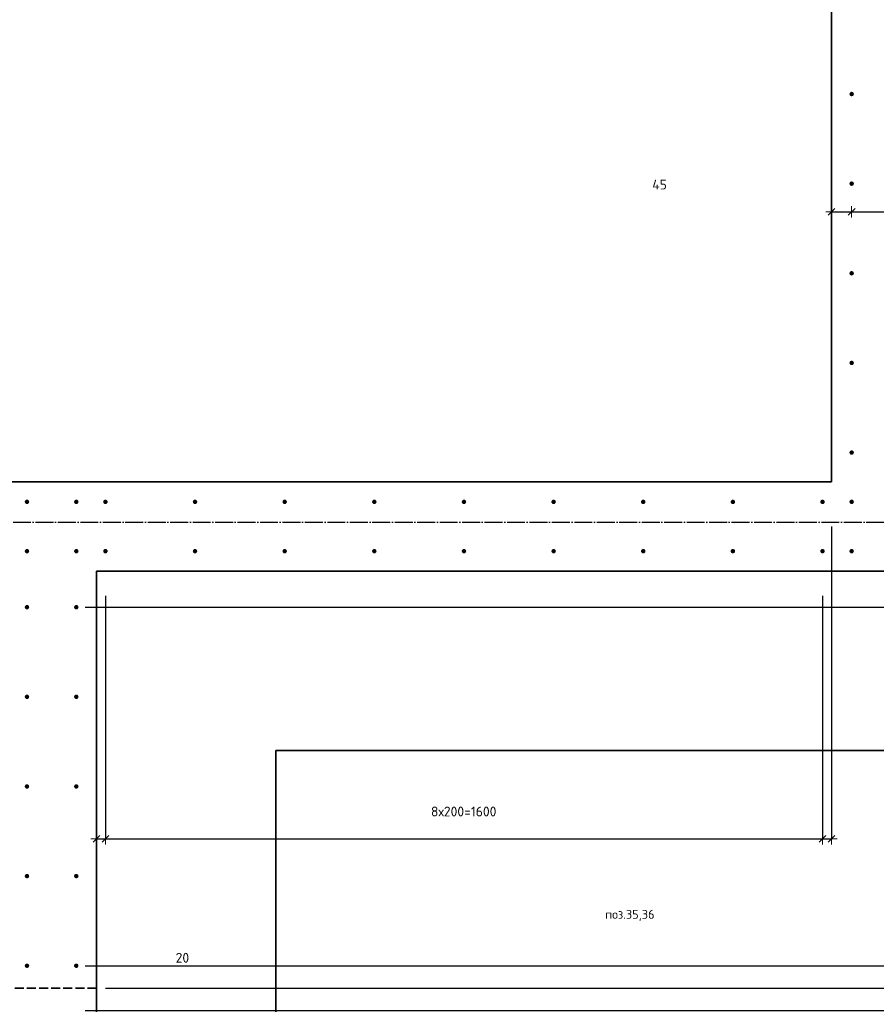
# Model space of a CAD drawing. Header units: millimetres. Extents: x -3170 to 89801, y -74170 to 82422.
# Tile 52 of 105: x 73929 to 75840, y 22264 to 24461. Entities that reach past the tile are written whole.
import ezdxf

# ---------------------------------------------------------------- set-up
doc = ezdxf.new("R2010")
doc.units = ezdxf.units.MM
doc.header["$PDMODE"] = 65
for name, pattern in [('______11', [50, 40, -5, 0, -5]), ('______2', [27, 20, -7]), ('______3', [50, 40, -10]), ('______5', [110, 80, -10, 10, -10])]:
    doc.linetypes.add(name, pattern=pattern)
for name, color, linetype, lineweight in [('Standard', 7, 'Continuous', 25), ('Арм.стержн. Выпуски', 180, 'Continuous', 35), ('Балка_ общее', 7, '______3', 13), ('Размерная линия_ общее', 7, 'Continuous', 13)]:
    doc.layers.add(name, color=color, linetype=linetype, lineweight=lineweight)
doc.layers.add('Осевая линия_ общее', color=7, linetype='______5', lineweight=13, true_color=0xa0a0a0)
doc.styles.add('ISOCPEUR', font='ISOCPEUR')
doc.dimstyles.new('DIMSTYLE_10', dxfattribs={"dimtxt": 22, "dimasz": 25, "dimexe": 0, "dimexo": 0, "dimgap": 11, "dimtad": 0, "dimdec": 0, "dimrnd": 5, "dimzin": 12, "dimdsep": 46, "dimtxsty": 'ISOCPEUR', "dimblk1": 'ALL_ML_STRICH', "dimblk2": 'ALL_ML_STRICH', "dimsah": 1, "dimcen": 0, "dimclrd": 7, "dimclre": 256, "dimclrt": 7, "dimadec": 0, "dimazin": 0, "dimtfac": 1, "dimtdec": 0, "dimtix": 1, "dimtmove": 2, "dimatfit": 3, "dimfxl": 0, "dimtvp": 1.2, "dimtzin": 0, "dimlwd": 0, "dimlwe": -3, "dimarcsym": 0})
doc.dimstyles.new('DIMSTYLE_3', dxfattribs={"dimtxt": 22, "dimasz": 25, "dimexe": 0, "dimexo": 0, "dimgap": 11, "dimtad": 2, "dimdec": 0, "dimrnd": 5, "dimzin": 12, "dimdsep": 46, "dimtxsty": 'ISOCPEUR', "dimblk1": 'ALL_ML_STRICH', "dimblk2": 'ALL_ML_STRICH', "dimsah": 1, "dimcen": 0, "dimclrd": 7, "dimclre": 256, "dimclrt": 7, "dimadec": 0, "dimazin": 0, "dimtfac": 1, "dimtdec": 0, "dimtix": 1, "dimtmove": 2, "dimatfit": 3, "dimfxl": 0, "dimtzin": 0, "dimlwd": 0, "dimlwe": -3, "dimarcsym": 0})
doc.dimstyles.new('DIMSTYLE_7', dxfattribs={"dimtxt": 22, "dimasz": 25, "dimexe": 0, "dimexo": 0, "dimgap": 11, "dimtad": 0, "dimdec": 0, "dimrnd": 5, "dimzin": 12, "dimdsep": 46, "dimtxsty": 'ISOCPEUR', "dimblk1": 'ALL_ML_STRICH', "dimblk2": 'ALL_ML_STRICH', "dimsah": 1, "dimcen": 0, "dimclrd": 7, "dimclre": 256, "dimclrt": 7, "dimadec": 0, "dimazin": 0, "dimtfac": 1, "dimtdec": 0, "dimtix": 1, "dimtmove": 2, "dimatfit": 3, "dimfxl": 0, "dimtzin": 0, "dimlwd": 0, "dimlwe": -3, "dimarcsym": 0})
doc.dimstyles.new('DIMSTYLE_9', dxfattribs={"dimtxt": 22, "dimasz": 25, "dimexe": 0, "dimexo": 0, "dimgap": 11, "dimtad": 2, "dimdec": 0, "dimrnd": 5, "dimzin": 12, "dimdsep": 46, "dimtxsty": 'ISOCPEUR', "dimblk1": 'ALL_ML_STRICH', "dimblk2": 'ALL_ML_STRICH', "dimsah": 1, "dimcen": 0, "dimclrd": 7, "dimclre": 256, "dimclrt": 7, "dimadec": 0, "dimazin": 0, "dimtfac": 1, "dimtdec": 0, "dimtix": 1, "dimtmove": 2, "dimatfit": 3, "dimfxl": 0, "dimtvp": 1.2, "dimtzin": 0, "dimlwd": 0, "dimlwe": -3, "dimarcsym": 0})

# ---------------------------------------------------------------- blocks, each defined once
blk = doc.blocks.new('СЛОЖНЫЙ_ОБЪЕКТ_6')
at = {"layer": 'Осевая линия_ общее', "color": 253, "linetype": '______11', "lineweight": -3, "true_color": 0xa0a0a0, "transparency": 33554687}
blk.add_line((56930, 23340), (76830, 23340), dxfattribs=at)
blk = doc.blocks.new('ALL_ML_STRICH')
at = {"color": 0, "linetype": 'ByBlock', "lineweight": -2}
for p, q in [((-1, 0), (0.5, 0)), ((-0.3, -0.3), (0.3, 0.3)), ((0, -0.5), (0, 0.5))]:
    blk.add_line(p, q, dxfattribs=at)
blk = doc.blocks.new('*D384')
at = {"layer": 'DEFPOINTS', "color": 7, "linetype": 'Continuous', "lineweight": 13, "transparency": 33554687}
for p in [(75785, 24090), (75740, 24042.5), (75740, 24032)]:
    blk.add_point(p, dxfattribs=at)
at = {"layer": 'Размерная линия_ общее', "color": 253, "linetype": 'Continuous', "lineweight": -2, "true_color": 0xa0a0a0, "transparency": 33554687}
for p, q in [((75740, 24032), (75740, 24032)), ((75785, 24032), (75785, 24032))]:
    blk.add_line(p, q, dxfattribs=at)
at = {"layer": 'Размерная линия_ общее', "color": 7, "linetype": 'Continuous', "lineweight": -2, "transparency": 33554687}
blk.add_line((75740, 24032), (75785, 24032), dxfattribs=at)
at = {"layer": 'Размерная линия_ общее', "color": 7, "linetype": 'Continuous', "lineweight": 13, "transparency": 33554687, "xscale": 25, "yscale": 25, "zscale": 25, "rotation": 180}
blk.add_blockref('ALL_ML_STRICH', (75740, 24032), dxfattribs=at)
at = {"layer": 'Размерная линия_ общее', "color": 7, "linetype": 'Continuous', "lineweight": 13, "transparency": 33554687, "xscale": 25, "yscale": 25, "zscale": 25}
blk.add_blockref('ALL_ML_STRICH', (75785, 24032), dxfattribs=at)
at = {"layer": 'Размерная линия_ общее', "color": 7, "linetype": 'Continuous', "lineweight": 13, "transparency": 33554687, "insert": (75356.4, 24093), "char_height": 22, "width": 44, "attachment_point": 5, "style": 'ISOCPEUR'}
blk.add_mtext('\\A1;{45}', dxfattribs=at)
blk = doc.blocks.new('*D385')
at = {"layer": 'DEFPOINTS', "color": 7, "linetype": 'Continuous', "lineweight": 13, "transparency": 33554687}
for p in [(75785, 24090), (75895, 24090), (75785, 24032)]:
    blk.add_point(p, dxfattribs=at)
at = {"layer": 'Размерная линия_ общее', "color": 253, "linetype": 'Continuous', "lineweight": -2, "true_color": 0xa0a0a0, "transparency": 33554687}
for p, q in [((75785, 24032), (75785, 24032)), ((75895, 24032), (75895, 24032))]:
    blk.add_line(p, q, dxfattribs=at)
at = {"layer": 'Размерная линия_ общее', "color": 7, "linetype": 'Continuous', "lineweight": -2, "transparency": 33554687}
blk.add_line((75785, 24032), (75895, 24032), dxfattribs=at)
at = {"layer": 'Размерная линия_ общее', "color": 7, "linetype": 'Continuous', "lineweight": 13, "transparency": 33554687, "xscale": 25, "yscale": 25, "zscale": 25, "rotation": 180}
blk.add_blockref('ALL_ML_STRICH', (75785, 24032), dxfattribs=at)
at = {"layer": 'Размерная линия_ общее', "color": 7, "linetype": 'Continuous', "lineweight": 13, "transparency": 33554687, "xscale": 25, "yscale": 25, "zscale": 25}
blk.add_blockref('ALL_ML_STRICH', (75895, 24032), dxfattribs=at)
at = {"layer": 'Размерная линия_ общее', "color": 7, "linetype": 'Continuous', "lineweight": 13, "transparency": 33554687, "insert": (75985.8, 24417.3), "char_height": 22, "width": 66, "attachment_point": 5, "style": 'ISOCPEUR'}
blk.add_mtext('\\A1;{110}', dxfattribs=at)
blk = doc.blocks.new('*D404')
at = {"layer": 'DEFPOINTS', "color": 7, "linetype": 'Continuous', "lineweight": 13, "transparency": 33554687}
for p in [(74120, 23275), (74100, 23188.8), (74100, 22633.1)]:
    blk.add_point(p, dxfattribs=at)
at = {"layer": 'Размерная линия_ общее', "color": 253, "linetype": 'Continuous', "lineweight": -2, "true_color": 0xa0a0a0, "transparency": 33554687}
for p, q in [((74120, 23175), (74120, 22633.1)), ((74100, 23088.8), (74100, 22633.1))]:
    blk.add_line(p, q, dxfattribs=at)
at = {"layer": 'Размерная линия_ общее', "color": 7, "linetype": 'Continuous', "lineweight": -2, "transparency": 33554687}
blk.add_line((74100, 22633.1), (74120, 22633.1), dxfattribs=at)
at = {"layer": 'Размерная линия_ общее', "color": 7, "linetype": 'Continuous', "lineweight": 13, "transparency": 33554687, "xscale": 25, "yscale": 25, "zscale": 25, "rotation": 180}
blk.add_blockref('ALL_ML_STRICH', (74100, 22633.1), dxfattribs=at)
at = {"layer": 'Размерная линия_ общее', "color": 7, "linetype": 'Continuous', "lineweight": 13, "transparency": 33554687, "xscale": 25, "yscale": 25, "zscale": 25}
blk.add_blockref('ALL_ML_STRICH', (74120, 22633.1), dxfattribs=at)
at = {"layer": 'Размерная линия_ общее', "color": 7, "linetype": 'Continuous', "lineweight": 13, "transparency": 33554687, "insert": (74291.8, 22367.8), "char_height": 22, "width": 44, "attachment_point": 5, "style": 'ISOCPEUR'}
blk.add_mtext('\\A1;{20}', dxfattribs=at)
blk = doc.blocks.new('*D405')
at = {"layer": 'DEFPOINTS', "color": 7, "linetype": 'Continuous', "lineweight": 13, "transparency": 33554687}
for p in [(74120, 23275), (75720, 23275), (74120, 22633.1)]:
    blk.add_point(p, dxfattribs=at)
at = {"layer": 'Размерная линия_ общее', "color": 253, "linetype": 'Continuous', "lineweight": -2, "true_color": 0xa0a0a0, "transparency": 33554687}
for p, q in [((74120, 23175), (74120, 22633.1)), ((75720, 23175), (75720, 22633.1))]:
    blk.add_line(p, q, dxfattribs=at)
at = {"layer": 'Размерная линия_ общее', "color": 7, "linetype": 'Continuous', "lineweight": -2, "transparency": 33554687}
blk.add_line((74120, 22633.1), (75720, 22633.1), dxfattribs=at)
at = {"layer": 'Размерная линия_ общее', "color": 7, "linetype": 'Continuous', "lineweight": 13, "transparency": 33554687, "xscale": 25, "yscale": 25, "zscale": 25, "rotation": 180}
blk.add_blockref('ALL_ML_STRICH', (74120, 22633.1), dxfattribs=at)
at = {"layer": 'Размерная линия_ общее', "color": 7, "linetype": 'Continuous', "lineweight": 13, "transparency": 33554687, "xscale": 25, "yscale": 25, "zscale": 25}
blk.add_blockref('ALL_ML_STRICH', (75720, 22633.1), dxfattribs=at)
at = {"layer": 'Размерная линия_ общее', "color": 7, "linetype": 'Continuous', "lineweight": 13, "transparency": 33554687, "insert": (74846.3, 22705.1), "char_height": 22, "width": 1.1, "attachment_point": 1, "line_spacing_factor": 0.60241, "style": 'ISOCPEUR'}
blk.add_mtext('8х200=1600', dxfattribs=at)
blk = doc.blocks.new('*D406')
at = {"layer": 'DEFPOINTS', "color": 7, "linetype": 'Continuous', "lineweight": 13, "transparency": 33554687}
for p in [(75740, 23430), (75720, 23275), (75720, 22633.1)]:
    blk.add_point(p, dxfattribs=at)
at = {"layer": 'Размерная линия_ общее', "color": 253, "linetype": 'Continuous', "lineweight": -2, "true_color": 0xa0a0a0, "transparency": 33554687}
for p, q in [((75740, 23330), (75740, 22633.1)), ((75720, 23175), (75720, 22633.1))]:
    blk.add_line(p, q, dxfattribs=at)
at = {"layer": 'Размерная линия_ общее', "color": 7, "linetype": 'Continuous', "lineweight": -2, "transparency": 33554687}
blk.add_line((75720, 22633.1), (75740, 22633.1), dxfattribs=at)
at = {"layer": 'Размерная линия_ общее', "color": 7, "linetype": 'Continuous', "lineweight": 13, "transparency": 33554687, "xscale": 25, "yscale": 25, "zscale": 25, "rotation": 180}
blk.add_blockref('ALL_ML_STRICH', (75720, 22633.1), dxfattribs=at)
at = {"layer": 'Размерная линия_ общее', "color": 7, "linetype": 'Continuous', "lineweight": 13, "transparency": 33554687, "xscale": 25, "yscale": 25, "zscale": 25}
blk.add_blockref('ALL_ML_STRICH', (75740, 22633.1), dxfattribs=at)
at = {"layer": 'Размерная линия_ общее', "color": 7, "linetype": 'Continuous', "lineweight": 13, "transparency": 33554687, "insert": (75899.1, 22693.8), "char_height": 22, "width": 44, "attachment_point": 5, "style": 'ISOCPEUR'}
blk.add_mtext('\\A1;{20}', dxfattribs=at)
blk = doc.blocks.new('*D654')
at = {"layer": 'DEFPOINTS', "color": 7, "linetype": 'Continuous', "lineweight": 13, "transparency": 33554687}
for p in [(74100, 22300), (74055, 22250), (77403.8, 22250)]:
    blk.add_point(p, dxfattribs=at)
at = {"layer": 'Размерная линия_ общее', "color": 253, "linetype": 'Continuous', "lineweight": -2, "true_color": 0xa0a0a0, "transparency": 33554687}
for p, q in [((74120, 22300), (77403.8, 22300)), ((74075, 22250), (77403.8, 22250))]:
    blk.add_line(p, q, dxfattribs=at)
at = {"layer": 'Размерная линия_ общее', "color": 7, "linetype": 'Continuous', "lineweight": -2, "transparency": 33554687}
blk.add_line((77403.8, 22250), (77403.8, 22300), dxfattribs=at)
at = {"layer": 'Размерная линия_ общее', "color": 7, "linetype": 'Continuous', "lineweight": 13, "transparency": 33554687, "xscale": 25, "yscale": 25, "zscale": 25}
for p, rotation in [((77403.8, 22300), 90), ((77403.8, 22250), 270)]:
    blk.add_blockref('ALL_ML_STRICH', p, dxfattribs=dict(at, rotation=rotation))
at = {"layer": 'Размерная линия_ общее', "color": 7, "linetype": 'Continuous', "lineweight": 13, "transparency": 33554687, "insert": (77004.7, 21909.3), "char_height": 22, "width": 44, "attachment_point": 5, "rotation": 90, "style": 'ISOCPEUR'}
blk.add_mtext('\\A1;{50}', dxfattribs=at)
blk = doc.blocks.new('*D683')
at = {"layer": 'DEFPOINTS', "color": 7, "linetype": 'Continuous', "lineweight": 13, "transparency": 33554687}
for p in [(74055, 23150), (74055, 22350), (77403.8, 22350)]:
    blk.add_point(p, dxfattribs=at)
at = {"layer": 'Размерная линия_ общее', "color": 253, "linetype": 'Continuous', "lineweight": -2, "true_color": 0xa0a0a0, "transparency": 33554687}
for p, q in [((74075, 23150), (77403.8, 23150)), ((74075, 22350), (77403.8, 22350))]:
    blk.add_line(p, q, dxfattribs=at)
at = {"layer": 'Размерная линия_ общее', "color": 7, "linetype": 'Continuous', "lineweight": -2, "transparency": 33554687}
blk.add_line((77403.8, 22350), (77403.8, 23150), dxfattribs=at)
at = {"layer": 'Размерная линия_ общее', "color": 7, "linetype": 'Continuous', "lineweight": 13, "transparency": 33554687, "xscale": 25, "yscale": 25, "zscale": 25}
for p, rotation in [((77403.8, 23150), 90), ((77403.8, 22350), 270)]:
    blk.add_blockref('ALL_ML_STRICH', p, dxfattribs=dict(at, rotation=rotation))
at = {"layer": 'Размерная линия_ общее', "color": 7, "linetype": 'Continuous', "lineweight": 13, "transparency": 33554687, "insert": (77342.8, 22751.1), "char_height": 22, "width": 66, "attachment_point": 5, "rotation": 90, "style": 'ISOCPEUR'}
blk.add_mtext('\\A1;{800}', dxfattribs=at)
blk = doc.blocks.new('*D684')
at = {"layer": 'DEFPOINTS', "color": 7, "linetype": 'Continuous', "lineweight": 13, "transparency": 33554687}
for p in [(75895, 23275), (74055, 23150), (77403.8, 23150)]:
    blk.add_point(p, dxfattribs=at)
at = {"layer": 'Размерная линия_ общее', "color": 253, "linetype": 'Continuous', "lineweight": -2, "true_color": 0xa0a0a0, "transparency": 33554687}
for p, q in [((75915, 23275), (77403.8, 23275)), ((74075, 23150), (77403.8, 23150))]:
    blk.add_line(p, q, dxfattribs=at)
at = {"layer": 'Размерная линия_ общее', "color": 7, "linetype": 'Continuous', "lineweight": -2, "transparency": 33554687}
blk.add_line((77403.8, 23150), (77403.8, 23275), dxfattribs=at)
at = {"layer": 'Размерная линия_ общее', "color": 7, "linetype": 'Continuous', "lineweight": 13, "transparency": 33554687, "xscale": 25, "yscale": 25, "zscale": 25}
for p, rotation in [((77403.8, 23275), 90), ((77403.8, 23150), 270)]:
    blk.add_blockref('ALL_ML_STRICH', p, dxfattribs=dict(at, rotation=rotation))
at = {"layer": 'Размерная линия_ общее', "color": 7, "linetype": 'Continuous', "lineweight": 13, "transparency": 33554687, "insert": (77824, 22716.6), "char_height": 22, "width": 66, "attachment_point": 5, "rotation": 90, "style": 'ISOCPEUR'}
blk.add_mtext('\\A1;{125}', dxfattribs=at)

msp = doc.modelspace()

# ---------------------------------------------------------------- hatches: boundary and pattern name
at = {"layer": 'Арм.стержн. Выпуски', "linetype": 'Continuous', "lineweight": 35, "transparency": 33554687}
for points in [[(75790, 24295), (75789.6, 24296.9), (75788.5, 24298.5), (75786.9, 24299.6), (75785, 24300), (75783.1, 24299.6), (75781.5, 24298.5), (75780.4, 24296.9), (75780, 24295), (75780.4, 24293.1), (75781.5, 24291.5), (75783.1, 24290.4), (75785, 24290), (75786.9, 24290.4), (75788.5, 24291.5), (75789.6, 24293.1)], [(75790, 24095), (75789.6, 24096.9), (75788.5, 24098.5), (75786.9, 24099.6), (75785, 24100), (75783.1, 24099.6), (75781.5, 24098.5), (75780.4, 24096.9), (75780, 24095), (75780.4, 24093.1), (75781.5, 24091.5), (75783.1, 24090.4), (75785, 24090), (75786.9, 24090.4), (75788.5, 24091.5), (75789.6, 24093.1)], [(75790, 23895), (75789.6, 23896.9), (75788.5, 23898.5), (75786.9, 23899.6), (75785, 23900), (75783.1, 23899.6), (75781.5, 23898.5), (75780.4, 23896.9), (75780, 23895), (75780.4, 23893.1), (75781.5, 23891.5), (75783.1, 23890.4), (75785, 23890), (75786.9, 23890.4), (75788.5, 23891.5), (75789.6, 23893.1)], [(75790, 23695), (75789.6, 23696.9), (75788.5, 23698.5), (75786.9, 23699.6), (75785, 23700), (75783.1, 23699.6), (75781.5, 23698.5), (75780.4, 23696.9), (75780, 23695), (75780.4, 23693.1), (75781.5, 23691.5), (75783.1, 23690.4), (75785, 23690), (75786.9, 23690.4), (75788.5, 23691.5), (75789.6, 23693.1)], [(75790, 23495), (75789.6, 23496.9), (75788.5, 23498.5), (75786.9, 23499.6), (75785, 23500), (75783.1, 23499.6), (75781.5, 23498.5), (75780.4, 23496.9), (75780, 23495), (75780.4, 23493.1), (75781.5, 23491.5), (75783.1, 23490.4), (75785, 23490), (75786.9, 23490.4), (75788.5, 23491.5), (75789.6, 23493.1)], [(73950, 23385), (73949.6, 23386.9), (73948.5, 23388.5), (73946.9, 23389.6), (73945, 23390), (73943.1, 23389.6), (73941.5, 23388.5), (73940.4, 23386.9), (73940, 23385), (73940.4, 23383.1), (73941.5, 23381.5), (73943.1, 23380.4), (73945, 23380), (73946.9, 23380.4), (73948.5, 23381.5), (73949.6, 23383.1)], [(74060, 23385), (74059.6, 23386.9), (74058.5, 23388.5), (74056.9, 23389.6), (74055, 23390), (74053.1, 23389.6), (74051.5, 23388.5), (74050.4, 23386.9), (74050, 23385), (74050.4, 23383.1), (74051.5, 23381.5), (74053.1, 23380.4), (74055, 23380), (74056.9, 23380.4), (74058.5, 23381.5), (74059.6, 23383.1)], [(74125, 23385), (74124.6, 23386.9), (74123.5, 23388.5), (74121.9, 23389.6), (74120, 23390), (74118.1, 23389.6), (74116.5, 23388.5), (74115.4, 23386.9), (74115, 23385), (74115.4, 23383.1), (74116.5, 23381.5), (74118.1, 23380.4), (74120, 23380), (74121.9, 23380.4), (74123.5, 23381.5), (74124.6, 23383.1)], [(74325, 23385), (74324.6, 23386.9), (74323.5, 23388.5), (74321.9, 23389.6), (74320, 23390), (74318.1, 23389.6), (74316.5, 23388.5), (74315.4, 23386.9), (74315, 23385), (74315.4, 23383.1), (74316.5, 23381.5), (74318.1, 23380.4), (74320, 23380), (74321.9, 23380.4), (74323.5, 23381.5), (74324.6, 23383.1)], [(74525, 23385), (74524.6, 23386.9), (74523.5, 23388.5), (74521.9, 23389.6), (74520, 23390), (74518.1, 23389.6), (74516.5, 23388.5), (74515.4, 23386.9), (74515, 23385), (74515.4, 23383.1), (74516.5, 23381.5), (74518.1, 23380.4), (74520, 23380), (74521.9, 23380.4), (74523.5, 23381.5), (74524.6, 23383.1)], [(74725, 23385), (74724.6, 23386.9), (74723.5, 23388.5), (74721.9, 23389.6), (74720, 23390), (74718.1, 23389.6), (74716.5, 23388.5), (74715.4, 23386.9), (74715, 23385), (74715.4, 23383.1), (74716.5, 23381.5), (74718.1, 23380.4), (74720, 23380), (74721.9, 23380.4), (74723.5, 23381.5), (74724.6, 23383.1)], [(74925, 23385), (74924.6, 23386.9), (74923.5, 23388.5), (74921.9, 23389.6), (74920, 23390), (74918.1, 23389.6), (74916.5, 23388.5), (74915.4, 23386.9), (74915, 23385), (74915.4, 23383.1), (74916.5, 23381.5), (74918.1, 23380.4), (74920, 23380), (74921.9, 23380.4), (74923.5, 23381.5), (74924.6, 23383.1)], [(75125, 23385), (75124.6, 23386.9), (75123.5, 23388.5), (75121.9, 23389.6), (75120, 23390), (75118.1, 23389.6), (75116.5, 23388.5), (75115.4, 23386.9), (75115, 23385), (75115.4, 23383.1), (75116.5, 23381.5), (75118.1, 23380.4), (75120, 23380), (75121.9, 23380.4), (75123.5, 23381.5), (75124.6, 23383.1)], [(75325, 23385), (75324.6, 23386.9), (75323.5, 23388.5), (75321.9, 23389.6), (75320, 23390), (75318.1, 23389.6), (75316.5, 23388.5), (75315.4, 23386.9), (75315, 23385), (75315.4, 23383.1), (75316.5, 23381.5), (75318.1, 23380.4), (75320, 23380), (75321.9, 23380.4), (75323.5, 23381.5), (75324.6, 23383.1)], [(75525, 23385), (75524.6, 23386.9), (75523.5, 23388.5), (75521.9, 23389.6), (75520, 23390), (75518.1, 23389.6), (75516.5, 23388.5), (75515.4, 23386.9), (75515, 23385), (75515.4, 23383.1), (75516.5, 23381.5), (75518.1, 23380.4), (75520, 23380), (75521.9, 23380.4), (75523.5, 23381.5), (75524.6, 23383.1)], [(75725, 23385), (75724.6, 23386.9), (75723.5, 23388.5), (75721.9, 23389.6), (75720, 23390), (75718.1, 23389.6), (75716.5, 23388.5), (75715.4, 23386.9), (75715, 23385), (75715.4, 23383.1), (75716.5, 23381.5), (75718.1, 23380.4), (75720, 23380), (75721.9, 23380.4), (75723.5, 23381.5), (75724.6, 23383.1)], [(75790, 23385), (75789.6, 23386.9), (75788.5, 23388.5), (75786.9, 23389.6), (75785, 23390), (75783.1, 23389.6), (75781.5, 23388.5), (75780.4, 23386.9), (75780, 23385), (75780.4, 23383.1), (75781.5, 23381.5), (75783.1, 23380.4), (75785, 23380), (75786.9, 23380.4), (75788.5, 23381.5), (75789.6, 23383.1)], [(73950, 23275), (73949.6, 23276.9), (73948.5, 23278.5), (73946.9, 23279.6), (73945, 23280), (73943.1, 23279.6), (73941.5, 23278.5), (73940.4, 23276.9), (73940, 23275), (73940.4, 23273.1), (73941.5, 23271.5), (73943.1, 23270.4), (73945, 23270), (73946.9, 23270.4), (73948.5, 23271.5), (73949.6, 23273.1)], [(74060, 23275), (74059.6, 23276.9), (74058.5, 23278.5), (74056.9, 23279.6), (74055, 23280), (74053.1, 23279.6), (74051.5, 23278.5), (74050.4, 23276.9), (74050, 23275), (74050.4, 23273.1), (74051.5, 23271.5), (74053.1, 23270.4), (74055, 23270), (74056.9, 23270.4), (74058.5, 23271.5), (74059.6, 23273.1)], [(74125, 23275), (74124.6, 23276.9), (74123.5, 23278.5), (74121.9, 23279.6), (74120, 23280), (74118.1, 23279.6), (74116.5, 23278.5), (74115.4, 23276.9), (74115, 23275), (74115.4, 23273.1), (74116.5, 23271.5), (74118.1, 23270.4), (74120, 23270), (74121.9, 23270.4), (74123.5, 23271.5), (74124.6, 23273.1)], [(74325, 23275), (74324.6, 23276.9), (74323.5, 23278.5), (74321.9, 23279.6), (74320, 23280), (74318.1, 23279.6), (74316.5, 23278.5), (74315.4, 23276.9), (74315, 23275), (74315.4, 23273.1), (74316.5, 23271.5), (74318.1, 23270.4), (74320, 23270), (74321.9, 23270.4), (74323.5, 23271.5), (74324.6, 23273.1)], [(74525, 23275), (74524.6, 23276.9), (74523.5, 23278.5), (74521.9, 23279.6), (74520, 23280), (74518.1, 23279.6), (74516.5, 23278.5), (74515.4, 23276.9), (74515, 23275), (74515.4, 23273.1), (74516.5, 23271.5), (74518.1, 23270.4), (74520, 23270), (74521.9, 23270.4), (74523.5, 23271.5), (74524.6, 23273.1)], [(74725, 23275), (74724.6, 23276.9), (74723.5, 23278.5), (74721.9, 23279.6), (74720, 23280), (74718.1, 23279.6), (74716.5, 23278.5), (74715.4, 23276.9), (74715, 23275), (74715.4, 23273.1), (74716.5, 23271.5), (74718.1, 23270.4), (74720, 23270), (74721.9, 23270.4), (74723.5, 23271.5), (74724.6, 23273.1)], [(74925, 23275), (74924.6, 23276.9), (74923.5, 23278.5), (74921.9, 23279.6), (74920, 23280), (74918.1, 23279.6), (74916.5, 23278.5), (74915.4, 23276.9), (74915, 23275), (74915.4, 23273.1), (74916.5, 23271.5), (74918.1, 23270.4), (74920, 23270), (74921.9, 23270.4), (74923.5, 23271.5), (74924.6, 23273.1)], [(75125, 23275), (75124.6, 23276.9), (75123.5, 23278.5), (75121.9, 23279.6), (75120, 23280), (75118.1, 23279.6), (75116.5, 23278.5), (75115.4, 23276.9), (75115, 23275), (75115.4, 23273.1), (75116.5, 23271.5), (75118.1, 23270.4), (75120, 23270), (75121.9, 23270.4), (75123.5, 23271.5), (75124.6, 23273.1)], [(75325, 23275), (75324.6, 23276.9), (75323.5, 23278.5), (75321.9, 23279.6), (75320, 23280), (75318.1, 23279.6), (75316.5, 23278.5), (75315.4, 23276.9), (75315, 23275), (75315.4, 23273.1), (75316.5, 23271.5), (75318.1, 23270.4), (75320, 23270), (75321.9, 23270.4), (75323.5, 23271.5), (75324.6, 23273.1)], [(75525, 23275), (75524.6, 23276.9), (75523.5, 23278.5), (75521.9, 23279.6), (75520, 23280), (75518.1, 23279.6), (75516.5, 23278.5), (75515.4, 23276.9), (75515, 23275), (75515.4, 23273.1), (75516.5, 23271.5), (75518.1, 23270.4), (75520, 23270), (75521.9, 23270.4), (75523.5, 23271.5), (75524.6, 23273.1)], [(75725, 23275), (75724.6, 23276.9), (75723.5, 23278.5), (75721.9, 23279.6), (75720, 23280), (75718.1, 23279.6), (75716.5, 23278.5), (75715.4, 23276.9), (75715, 23275), (75715.4, 23273.1), (75716.5, 23271.5), (75718.1, 23270.4), (75720, 23270), (75721.9, 23270.4), (75723.5, 23271.5), (75724.6, 23273.1)], [(75790, 23275), (75789.6, 23276.9), (75788.5, 23278.5), (75786.9, 23279.6), (75785, 23280), (75783.1, 23279.6), (75781.5, 23278.5), (75780.4, 23276.9), (75780, 23275), (75780.4, 23273.1), (75781.5, 23271.5), (75783.1, 23270.4), (75785, 23270), (75786.9, 23270.4), (75788.5, 23271.5), (75789.6, 23273.1)], [(73950, 23150), (73949.6, 23151.9), (73948.5, 23153.5), (73946.9, 23154.6), (73945, 23155), (73943.1, 23154.6), (73941.5, 23153.5), (73940.4, 23151.9), (73940, 23150), (73940.4, 23148.1), (73941.5, 23146.5), (73943.1, 23145.4), (73945, 23145), (73946.9, 23145.4), (73948.5, 23146.5), (73949.6, 23148.1)], [(74060, 23150), (74059.6, 23151.9), (74058.5, 23153.5), (74056.9, 23154.6), (74055, 23155), (74053.1, 23154.6), (74051.5, 23153.5), (74050.4, 23151.9), (74050, 23150), (74050.4, 23148.1), (74051.5, 23146.5), (74053.1, 23145.4), (74055, 23145), (74056.9, 23145.4), (74058.5, 23146.5), (74059.6, 23148.1)], [(73950, 22950), (73949.6, 22951.9), (73948.5, 22953.5), (73946.9, 22954.6), (73945, 22955), (73943.1, 22954.6), (73941.5, 22953.5), (73940.4, 22951.9), (73940, 22950), (73940.4, 22948.1), (73941.5, 22946.5), (73943.1, 22945.4), (73945, 22945), (73946.9, 22945.4), (73948.5, 22946.5), (73949.6, 22948.1)], [(74060, 22950), (74059.6, 22951.9), (74058.5, 22953.5), (74056.9, 22954.6), (74055, 22955), (74053.1, 22954.6), (74051.5, 22953.5), (74050.4, 22951.9), (74050, 22950), (74050.4, 22948.1), (74051.5, 22946.5), (74053.1, 22945.4), (74055, 22945), (74056.9, 22945.4), (74058.5, 22946.5), (74059.6, 22948.1)], [(73950, 22750), (73949.6, 22751.9), (73948.5, 22753.5), (73946.9, 22754.6), (73945, 22755), (73943.1, 22754.6), (73941.5, 22753.5), (73940.4, 22751.9), (73940, 22750), (73940.4, 22748.1), (73941.5, 22746.5), (73943.1, 22745.4), (73945, 22745), (73946.9, 22745.4), (73948.5, 22746.5), (73949.6, 22748.1)], [(74060, 22750), (74059.6, 22751.9), (74058.5, 22753.5), (74056.9, 22754.6), (74055, 22755), (74053.1, 22754.6), (74051.5, 22753.5), (74050.4, 22751.9), (74050, 22750), (74050.4, 22748.1), (74051.5, 22746.5), (74053.1, 22745.4), (74055, 22745), (74056.9, 22745.4), (74058.5, 22746.5), (74059.6, 22748.1)], [(73950, 22550), (73949.6, 22551.9), (73948.5, 22553.5), (73946.9, 22554.6), (73945, 22555), (73943.1, 22554.6), (73941.5, 22553.5), (73940.4, 22551.9), (73940, 22550), (73940.4, 22548.1), (73941.5, 22546.5), (73943.1, 22545.4), (73945, 22545), (73946.9, 22545.4), (73948.5, 22546.5), (73949.6, 22548.1)], [(74060, 22550), (74059.6, 22551.9), (74058.5, 22553.5), (74056.9, 22554.6), (74055, 22555), (74053.1, 22554.6), (74051.5, 22553.5), (74050.4, 22551.9), (74050, 22550), (74050.4, 22548.1), (74051.5, 22546.5), (74053.1, 22545.4), (74055, 22545), (74056.9, 22545.4), (74058.5, 22546.5), (74059.6, 22548.1)], [(73950, 22350), (73949.6, 22351.9), (73948.5, 22353.5), (73946.9, 22354.6), (73945, 22355), (73943.1, 22354.6), (73941.5, 22353.5), (73940.4, 22351.9), (73940, 22350), (73940.4, 22348.1), (73941.5, 22346.5), (73943.1, 22345.4), (73945, 22345), (73946.9, 22345.4), (73948.5, 22346.5), (73949.6, 22348.1)], [(74060, 22350), (74059.6, 22351.9), (74058.5, 22353.5), (74056.9, 22354.6), (74055, 22355), (74053.1, 22354.6), (74051.5, 22353.5), (74050.4, 22351.9), (74050, 22350), (74050.4, 22348.1), (74051.5, 22346.5), (74053.1, 22345.4), (74055, 22345), (74056.9, 22345.4), (74058.5, 22346.5), (74059.6, 22348.1)]]:
    msp.add_hatch(color=4, dxfattribs=at).paths.add_polyline_path(points)

# ---------------------------------------------------------------- linework, layer by layer
at = {"color": 7, "linetype": 'Continuous', "lineweight": 35, "transparency": 33554687}
for p, q in [((75740, 23430), (75740, 25960)), ((73900, 23430), (75740, 23430)), ((74100, 23230), (74100, 16640)), ((75740, 23230), (74100, 23230)), ((75940, 23230), (75740, 23230))]:
    msp.add_line(p, q, dxfattribs=at)
at = {"color": 7, "linetype": '______2', "lineweight": 35, "transparency": 33554687}
msp.add_line((74100, 22300), (73900, 22300), dxfattribs=at)
at = {"layer": 'Размерная линия_ общее', "color": 7, "linetype": 'Continuous', "lineweight": 35, "transparency": 33554687}
for p, q in [((74500, 22830), (74500, 16640)), ((76340, 22830), (74500, 22830))]:
    msp.add_line(p, q, dxfattribs=at)

# ---------------------------------------------------------------- block references
at = {"layer": 'Балка_ общее', "color": 7, "linetype": 'Continuous', "lineweight": 13, "transparency": 33554687}
msp.add_blockref('СЛОЖНЫЙ_ОБЪЕКТ_6', (0, 0), dxfattribs=at)

# ---------------------------------------------------------------- texts
at = {"layer": 'Standard', "color": 7, "linetype": 'Continuous', "lineweight": 13, "transparency": 33554687, "insert": (75290.2, 22462.3), "char_height": 20, "width": 119.649, "attachment_point": 5, "style": 'ISOCPEUR'}
msp.add_mtext('\\A1;{\\fISOCPEUR|i0|b0;\\H20.000000;\\W1.000000;\\C7;поз.35,36}\\P', dxfattribs=at)

# ---------------------------------------------------------------- dimensions: what is measured, and where the dimension line sits
at = {"layer": 'Размерная линия_ общее', "color": 7, "linetype": 'Continuous', "lineweight": 13, "transparency": 33554687}
for base, p1, p2, dimstyle, picture, middle in [((75895, 24032), (75785, 24032), (75895, 24032), 'DIMSTYLE_3', '*D385', (75985.8, 24417.3)), ((75785, 24032), (75740, 24032), (75785, 24032), 'DIMSTYLE_9', '*D384', (75356.4, 24093)), ((75740, 22633.1), (75720, 23175), (75740, 23330), 'DIMSTYLE_9', '*D406', (75899.1, 22693.8)), ((74120, 22633.1), (74100, 23088.8), (74120, 23175), 'DIMSTYLE_10', '*D404', (74291.8, 22367.8))]:
    dim = msp.add_linear_dim(base=base, p1=p1, p2=p2, dimstyle=dimstyle, override={"dimpost": '<>', "dimclrd": 7, "dimclre": 253, "dimclrt": 7, "dimlwd": 0, "dimlwe": 65533}, dxfattribs=at)
    dim.commit()
    dim.dimension.update_dxf_attribs({"geometry": picture, "text_midpoint": middle, "dimtype": 160})
for base, p1, p2, dimstyle, picture, middle in [((77403.8, 23275), (74075, 23150), (75915, 23275), 'DIMSTYLE_7', '*D684', (77824, 22716.6)), ((77403.8, 23150), (74075, 22350), (74075, 23150), 'DIMSTYLE_3', '*D683', (77342.8, 22751.1)), ((77403.8, 22300), (74075, 22250), (74120, 22300), 'DIMSTYLE_3', '*D654', (77004.7, 21909.3))]:
    dim = msp.add_linear_dim(base=base, p1=p1, p2=p2, angle=90, dimstyle=dimstyle, override={"dimpost": '<>', "dimclrd": 7, "dimclre": 253, "dimclrt": 7, "dimlwd": 0, "dimlwe": 65533}, dxfattribs=at)
    dim.commit()
    dim.dimension.update_dxf_attribs({"geometry": picture, "text_midpoint": middle, "dimtype": 160})
dim = msp.add_linear_dim(base=(75720, 22633.1), p1=(74120, 23175), p2=(75720, 23175), text='8х200=1600', dimstyle='DIMSTYLE_3', override={"dimpost": '<>', "dimclrd": 7, "dimclre": 253, "dimclrt": 7, "dimlwd": 0, "dimlwe": 65533}, dxfattribs=at)
dim.commit()
dim.dimension.update_dxf_attribs({"geometry": '*D405', "text_midpoint": (74920, 22644.1), "dimtype": 160})

doc.saveas('drawing.dxf')
